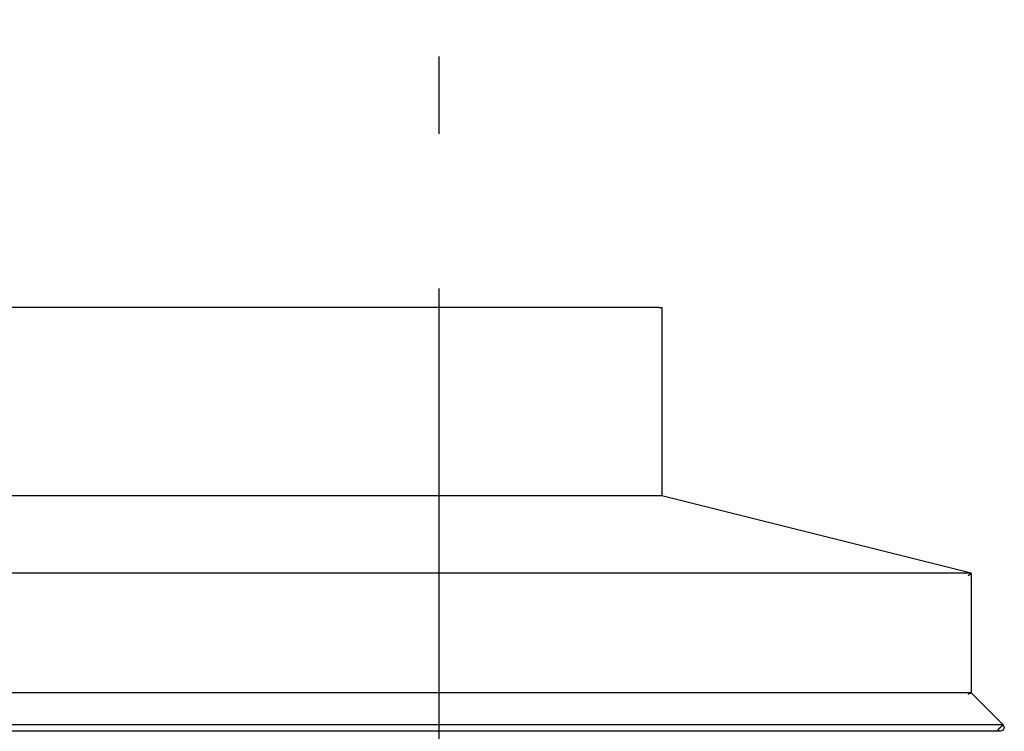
# Model space of a CAD drawing. Header units: millimetres. Extents: x -74465 to -41950, y -2141 to 15832.
# Tile 121 of 131: x -56148 to -55511, y 11096 to 11556. Entities that reach past the tile are written whole.
import ezdxf
from ezdxf.enums import TextEntityAlignment as Align

# ---------------------------------------------------------------- set-up
doc = ezdxf.new("R2010")
doc.units = ezdxf.units.MM
doc.header["$LTSCALE"] = 0.5
doc.header["$MEASUREMENT"] = 0
doc.linetypes.add('Akselinje', pattern=[1500, 1000, -200, 100, -200])
doc.linetypes.add('PLINE', pattern=[0])
doc.layers.add('232- Ikke-bærende yttervegger(Nye konstruksjoner)', color=7, linetype='Continuous')
doc.layers.add('82-- Modullinjer', color=7, linetype='Continuous')
doc.styles.add('GENERATED_STYLE_1', font='arial.ttf')

# ---------------------------------------------------------------- blocks, each defined once
blk = doc.blocks.new('Standard grid marker[2]', base_point=(-55876.57, 15332.13))
at = {"layer": '82-- Modullinjer', "linetype": 'Akselinje'}
blk.add_line((-55876.57, 15132.13), (-55876.57, 2720), dxfattribs=at)
at = {"layer": '82-- Modullinjer', "style": 'GENERATED_STYLE_1'}
for tag, p in [('AC_MarkerText_1_0', (-55876.57, 15669.63)), ('AC_MarkerText_1_1', (-55876.57, 2357.5))]:
    blk.add_attdef(tag, text='', height=175, rotation=360, dxfattribs=at).set_placement(p, align=Align.TOP_CENTER)

msp = doc.modelspace()

# ---------------------------------------------------------------- linework, layer by layer
at = {"layer": '232- Ikke-bærende yttervegger(Nye konstruksjoner)', "linetype": 'PLINE'}
for p, q in [((-55734.57, 11370), (-57368.57, 11370)), ((-55734.57, 11370), (-55732.57, 11370)), ((-55732.57, 11370), (-55732.57, 11248.12)), ((-55734.57, 11248.12), (-57368.57, 11248.12)), ((-55732.57, 11248.12), (-55734.57, 11248.12)), ((-55532.57, 11198.12), (-55732.57, 11248.12)), ((-55540.82, 11198.12), (-57562.33, 11198.12)), ((-55532.57, 11198.12), (-55540.82, 11198.12)), ((-55534.57, 11196.56), (-55532.57, 11198.12)), ((-55532.57, 11198.12), (-55532.57, 11120.83)), ((-55534.57, 11120.83), (-57568.57, 11120.83)), ((-55534.57, 11120), (-55532.57, 11120.83)), ((-55532.57, 11120.83), (-55534.57, 11120.83)), ((-55511.94, 11100.2), (-55532.57, 11120.83)), ((-55514.77, 11100.2), (-57588.37, 11100.2)), ((-55515.48, 11096.67), (-55514.07, 11098.08)), ((-55511.94, 11100.2), (-55514.77, 11100.2)), ((-55514.07, 11098.08), (-55513.71, 11098.43)), ((-55513.71, 11098.43), (-55513.36, 11098.79)), ((-55513.36, 11098.79), (-55511.94, 11100.2)), ((-55511.94, 11100.2), (-55511.21, 11098.43)), ((-55511.21, 11098.43), (-55511.94, 11096.67)), ((-55513.71, 11095.93), (-57589.43, 11095.93)), ((-55513.71, 11095.93), (-55515.48, 11096.67)), ((-55511.94, 11096.67), (-55513.71, 11095.93))]:
    msp.add_line(p, q, dxfattribs=at)

# ---------------------------------------------------------------- block references
at = {"layer": '82-- Modullinjer', "linetype": 'PLINE'}
msp.add_blockref('Standard grid marker[2]', (-55876.57, 15332.13), dxfattribs=at)

doc.saveas('drawing.dxf')
